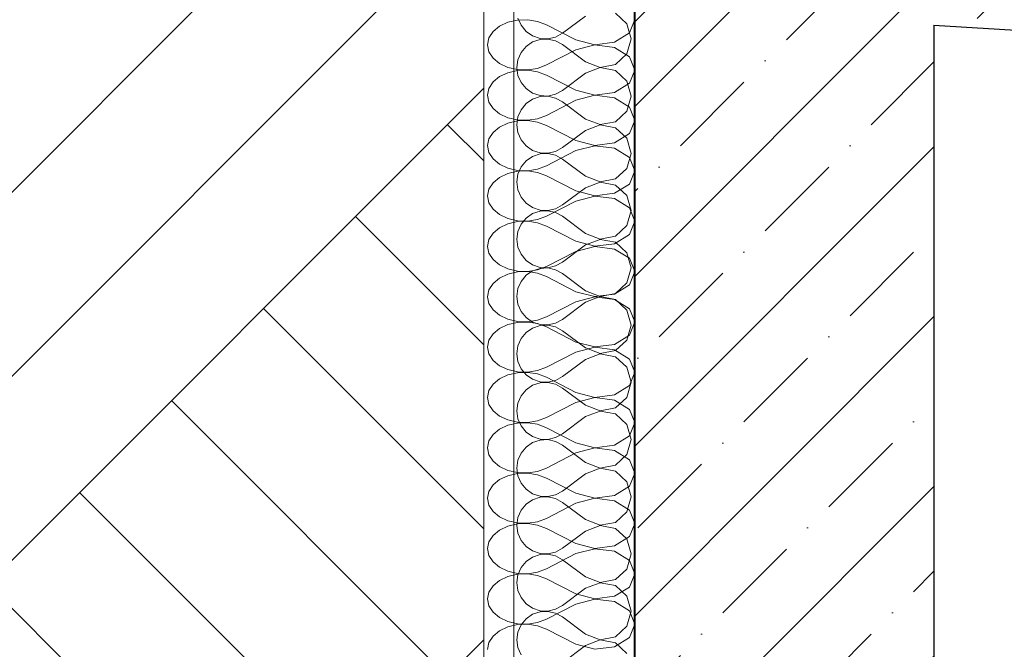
# Model space of a CAD drawing. Header units: millimetres. Extents: x -7244281 to -6598479, y 5719953 to 5938280.
# Tile 29 of 73: x -6717295 to -6716311, y 5728026 to 5728655. Entities that reach past the tile are written whole.
import ezdxf

# ---------------------------------------------------------------- set-up
doc = ezdxf.new("R2010")
doc.units = ezdxf.units.MM
doc.header["$MEASUREMENT"] = 0
doc.set_wipeout_variables(frame=1)
doc.linetypes.add('Wipeout_Contour', pattern=[1000, 0, -1000])
for name, color, linetype, lineweight in [('0_Ном._пера__1', 7, 'Continuous', 0), ('0_Ном._пера__120', 7, 'Continuous', 0), ('АР-рампа.АР_Ном._пера__1', 7, 'Continuous', 0), ('АР-Стены_внешние_.АР_Ном._пера__1', 7, 'Continuous', 0)]:
    doc.layers.add(name, color=color, linetype=linetype, lineweight=lineweight)
doc.layers.add('АР-рампа.АР', color=7, linetype='Continuous')
doc.layers.add('АР-Стены_внешние_.АР', color=7, linetype='Continuous')
pattern_1 = [(45, (-6165324.72, 5728549.97), (-84.852814, 84.852814), []), (45, (-6165367.14, 5728592.39), (-84.852814, 84.852814), [90, -30, 0, -30])]

# ---------------------------------------------------------------- blocks, each defined once
blk = doc.blocks.new('Элемент Разреза_27_3', base_point=(-6165324.72, 5728549.97))
at = {"layer": 'АР-Стены_внешние_.АР', "linetype": 'Continuous', "lineweight": 0, "true_color": 0x000000}
h = blk.add_hatch(dxfattribs=at)
h.set_pattern_fill('ЖЕЛЕЗОБЕТОН__PROJECT__0003', color=18, style=0, pattern_type=2)
h.set_pattern_definition(pattern_1)
h.paths.add_polyline_path([(-6716680.9, 5723799.97), (-6716380.9, 5723799.97), (-6716380.9, 5728899.96), (-6716680.9, 5728899.96)])
at = {"layer": 'АР-Стены_внешние_.АР_Ном._пера__1', "color": 7, "linetype": 'Continuous', "lineweight": 30}
for p, q in [((-6716680.9, 5728899.96), (-6716680.9, 5727549.97)), ((-6716380.9, 5728649.51), (-6716380.9, 5723949.97))]:
    blk.add_line(p, q, dxfattribs=at)
blk = doc.blocks.new('*X89', base_point=(-6165324.72, 5728549.97))
at = {"layer": 'АР-Стены_внешние_.АР_Ном._пера__1', "color": 7, "linetype": 'Continuous', "lineweight": 0}
for p, q in [((-6716729.52, 5728658.63), (-6716752.4, 5728641.48)), ((-6716688.03, 5728650.79), (-6716699.57, 5728661.33)), ((-6716797.06, 5728656.54), (-6716793.88, 5728649.32)), ((-6716793.88, 5728649.32), (-6716788.85, 5728643.24)), ((-6716683.76, 5728635.76), (-6716688.03, 5728650.79)), ((-6716788.85, 5728643.24), (-6716782.34, 5728638.78)), ((-6716782.34, 5728638.78), (-6716774.87, 5728636.25)), ((-6716759.3, 5728637.66), (-6716752.4, 5728641.48)), ((-6716788.85, 5728628.27), (-6716793.88, 5728622.19)), ((-6716782.34, 5728632.74), (-6716788.85, 5728628.27)), ((-6716774.87, 5728635.26), (-6716782.34, 5728632.74)), ((-6716774.87, 5728636.25), (-6716766.99, 5728635.87)), ((-6716766.99, 5728635.64), (-6716774.87, 5728635.26)), ((-6716766.99, 5728635.87), (-6716759.3, 5728637.66)), ((-6716759.3, 5728633.86), (-6716766.99, 5728635.64)), ((-6716752.4, 5728630.04), (-6716759.3, 5728633.86)), ((-6716729.52, 5728612.88), (-6716752.4, 5728630.04)), ((-6716688.03, 5728620.72), (-6716683.76, 5728635.76)), ((-6716793.88, 5728622.19), (-6716797.06, 5728614.97)), ((-6716699.57, 5728610.18), (-6716688.03, 5728620.72)), ((-6716797.06, 5728614.97), (-6716798.15, 5728607.16)), ((-6716729.52, 5728612.88), (-6716714.93, 5728607.28)), ((-6716714.93, 5728607.28), (-6716699.57, 5728610.18)), ((-6716798.15, 5728607.16), (-6716797.06, 5728599.35)), ((-6716797.06, 5728599.35), (-6716793.88, 5728592.13)), ((-6716729.52, 5728601.44), (-6716752.4, 5728584.28)), ((-6716714.93, 5728607.04), (-6716729.52, 5728601.44)), ((-6716699.57, 5728604.14), (-6716714.93, 5728607.04)), ((-6716688.03, 5728593.6), (-6716699.57, 5728604.14)), ((-6716793.88, 5728592.13), (-6716788.85, 5728586.05)), ((-6716683.76, 5728578.56), (-6716688.03, 5728593.6)), ((-6716788.85, 5728586.05), (-6716782.34, 5728581.58)), ((-6716782.34, 5728581.58), (-6716774.87, 5728579.06)), ((-6716774.87, 5728579.06), (-6716766.99, 5728578.68)), ((-6716766.99, 5728578.68), (-6716759.3, 5728580.46)), ((-6716759.3, 5728580.46), (-6716752.4, 5728584.28)), ((-6716788.85, 5728571.08), (-6716793.88, 5728565)), ((-6716782.34, 5728575.54), (-6716788.85, 5728571.08)), ((-6716774.87, 5728578.07), (-6716782.34, 5728575.54)), ((-6716766.99, 5728578.45), (-6716774.87, 5728578.07)), ((-6716759.3, 5728576.66), (-6716766.99, 5728578.45)), ((-6716752.4, 5728572.84), (-6716759.3, 5728576.66)), ((-6716729.52, 5728555.69), (-6716752.4, 5728572.84)), ((-6716688.03, 5728563.53), (-6716683.76, 5728578.56)), ((-6716793.88, 5728565), (-6716797.06, 5728557.78)), ((-6716699.57, 5728552.99), (-6716688.03, 5728563.53)), ((-6716797.06, 5728557.78), (-6716798.15, 5728549.97)), ((-6716798.15, 5728549.97), (-6716797.06, 5728542.15)), ((-6716729.52, 5728555.69), (-6716714.93, 5728550.08)), ((-6716714.93, 5728549.85), (-6716729.52, 5728544.25)), ((-6716714.93, 5728550.08), (-6716699.57, 5728552.99)), ((-6716699.57, 5728546.95), (-6716714.93, 5728549.85)), ((-6716797.06, 5728542.15), (-6716793.88, 5728534.93)), ((-6716729.52, 5728544.25), (-6716752.4, 5728527.09)), ((-6716688.03, 5728536.4), (-6716699.57, 5728546.95)), ((-6716793.88, 5728534.93), (-6716788.85, 5728528.86)), ((-6716683.76, 5728521.37), (-6716688.03, 5728536.4)), ((-6716788.85, 5728528.86), (-6716782.34, 5728524.39)), ((-6716782.34, 5728524.39), (-6716774.87, 5728521.87)), ((-6716774.87, 5728520.87), (-6716782.34, 5728518.35)), ((-6716774.87, 5728521.87), (-6716766.99, 5728521.49)), ((-6716766.99, 5728521.25), (-6716774.87, 5728520.87)), ((-6716766.99, 5728521.49), (-6716759.3, 5728523.27)), ((-6716759.3, 5728519.47), (-6716766.99, 5728521.25)), ((-6716759.3, 5728523.27), (-6716752.4, 5728527.09)), ((-6716688.03, 5728506.34), (-6716683.76, 5728521.37)), ((-6716788.85, 5728513.88), (-6716793.88, 5728507.81)), ((-6716782.34, 5728518.35), (-6716788.85, 5728513.88)), ((-6716752.4, 5728515.65), (-6716759.3, 5728519.47)), ((-6716729.52, 5728498.49), (-6716752.4, 5728515.65)), ((-6716797.06, 5728500.59), (-6716798.15, 5728492.77)), ((-6716793.88, 5728507.81), (-6716797.06, 5728500.59)), ((-6716699.57, 5728495.79), (-6716688.03, 5728506.34)), ((-6716798.15, 5728492.77), (-6716797.06, 5728484.96)), ((-6716729.52, 5728498.49), (-6716714.93, 5728492.89)), ((-6716714.93, 5728492.66), (-6716729.52, 5728487.05)), ((-6716714.93, 5728492.89), (-6716699.57, 5728495.79)), ((-6716699.57, 5728489.75), (-6716714.93, 5728492.66)), ((-6716797.06, 5728484.96), (-6716793.88, 5728477.74)), ((-6716729.52, 5728487.05), (-6716752.4, 5728469.9)), ((-6716688.03, 5728479.21), (-6716699.57, 5728489.75)), ((-6716793.88, 5728477.74), (-6716788.85, 5728471.66)), ((-6716788.85, 5728471.66), (-6716782.34, 5728467.2)), ((-6716683.76, 5728464.18), (-6716688.03, 5728479.21)), ((-6716782.34, 5728461.16), (-6716788.85, 5728456.69)), ((-6716782.34, 5728467.2), (-6716774.87, 5728464.67)), ((-6716774.87, 5728463.68), (-6716782.34, 5728461.16)), ((-6716774.87, 5728464.67), (-6716766.99, 5728464.29)), ((-6716766.99, 5728464.06), (-6716774.87, 5728463.68)), ((-6716766.99, 5728464.29), (-6716759.3, 5728466.08)), ((-6716759.3, 5728462.27), (-6716766.99, 5728464.06)), ((-6716759.3, 5728466.08), (-6716752.4, 5728469.9)), ((-6716752.4, 5728458.46), (-6716759.3, 5728462.27)), ((-6716688.03, 5728449.14), (-6716683.76, 5728464.18)), ((-6716788.85, 5728456.69), (-6716793.88, 5728450.61)), ((-6716729.52, 5728441.3), (-6716752.4, 5728458.46)), ((-6716797.06, 5728443.39), (-6716798.15, 5728435.58)), ((-6716793.88, 5728450.61), (-6716797.06, 5728443.39)), ((-6716729.52, 5728441.3), (-6716714.93, 5728435.69)), ((-6716699.57, 5728438.6), (-6716688.03, 5728449.14)), ((-6716798.15, 5728435.58), (-6716797.06, 5728427.76)), ((-6716714.93, 5728435.46), (-6716729.52, 5728429.86)), ((-6716714.93, 5728435.69), (-6716699.57, 5728438.6)), ((-6716699.57, 5728432.56), (-6716714.93, 5728435.46)), ((-6716688.03, 5728422.02), (-6716699.57, 5728432.56)), ((-6716797.06, 5728427.76), (-6716793.88, 5728420.55)), ((-6716729.52, 5728429.86), (-6716752.4, 5728412.7)), ((-6716683.76, 5728406.98), (-6716688.03, 5728422.02)), ((-6716793.88, 5728420.55), (-6716788.85, 5728414.47)), ((-6716788.85, 5728414.47), (-6716782.34, 5728410)), ((-6716759.3, 5728408.88), (-6716752.4, 5728412.7)), ((-6716782.34, 5728403.96), (-6716788.85, 5728399.5)), ((-6716782.34, 5728410), (-6716774.87, 5728407.48)), ((-6716774.87, 5728406.48), (-6716782.34, 5728403.96)), ((-6716774.87, 5728407.48), (-6716766.99, 5728407.1)), ((-6716766.99, 5728406.87), (-6716774.87, 5728406.48)), ((-6716766.99, 5728407.1), (-6716759.3, 5728408.88)), ((-6716759.3, 5728405.08), (-6716766.99, 5728406.87)), ((-6716752.4, 5728401.26), (-6716759.3, 5728405.08)), ((-6716688.03, 5728391.95), (-6716683.76, 5728406.98)), ((-6716793.88, 5728393.42), (-6716797.06, 5728386.2)), ((-6716788.85, 5728399.5), (-6716793.88, 5728393.42)), ((-6716729.52, 5728384.11), (-6716752.4, 5728401.26)), ((-6716699.57, 5728381.4), (-6716688.03, 5728391.95)), ((-6716797.06, 5728386.2), (-6716798.15, 5728378.39)), ((-6716729.52, 5728384.11), (-6716714.93, 5728378.5)), ((-6716798.15, 5728378.39), (-6716797.06, 5728370.57)), ((-6716729.52, 5728372.67), (-6716752.4, 5728355.51)), ((-6716714.93, 5728378.27), (-6716729.52, 5728372.67)), ((-6716714.93, 5728378.5), (-6716699.57, 5728381.4)), ((-6716699.57, 5728375.37), (-6716714.93, 5728378.27)), ((-6716688.03, 5728364.82), (-6716699.57, 5728375.37)), ((-6716797.06, 5728370.57), (-6716793.88, 5728363.35)), ((-6716793.88, 5728363.35), (-6716788.85, 5728357.28)), ((-6716683.76, 5728349.79), (-6716688.03, 5728364.82)), ((-6716788.85, 5728357.28), (-6716782.34, 5728352.81)), ((-6716782.34, 5728352.81), (-6716774.87, 5728350.29)), ((-6716759.3, 5728351.69), (-6716752.4, 5728355.51)), ((-6716782.34, 5728346.77), (-6716788.85, 5728342.3)), ((-6716774.87, 5728349.29), (-6716782.34, 5728346.77)), ((-6716774.87, 5728350.29), (-6716766.99, 5728349.9)), ((-6716766.99, 5728349.67), (-6716774.87, 5728349.29)), ((-6716766.99, 5728349.9), (-6716759.3, 5728351.69)), ((-6716759.3, 5728347.89), (-6716766.99, 5728349.67)), ((-6716752.4, 5728344.07), (-6716759.3, 5728347.89)), ((-6716729.52, 5728326.91), (-6716752.4, 5728344.07)), ((-6716688.03, 5728334.75), (-6716683.76, 5728349.79)), ((-6716793.88, 5728336.23), (-6716797.06, 5728329.01)), ((-6716788.85, 5728342.3), (-6716793.88, 5728336.23)), ((-6716699.57, 5728324.21), (-6716688.03, 5728334.75)), ((-6716797.06, 5728329.01), (-6716798.15, 5728321.19)), ((-6716729.52, 5728326.91), (-6716714.93, 5728321.31)), ((-6716714.93, 5728321.31), (-6716699.57, 5728324.21)), ((-6716798.15, 5728321.19), (-6716797.06, 5728313.38)), ((-6716797.06, 5728313.38), (-6716793.88, 5728306.16)), ((-6716729.52, 5728315.47), (-6716752.4, 5728298.31)), ((-6716714.93, 5728321.08), (-6716729.52, 5728315.47)), ((-6716699.57, 5728318.17), (-6716714.93, 5728321.08)), ((-6716688.03, 5728307.63), (-6716699.57, 5728318.17)), ((-6716793.88, 5728306.16), (-6716788.85, 5728300.08)), ((-6716683.76, 5728292.6), (-6716688.03, 5728307.63)), ((-6716788.85, 5728300.08), (-6716782.34, 5728295.61)), ((-6716782.34, 5728295.61), (-6716774.87, 5728293.09)), ((-6716766.99, 5728292.71), (-6716759.3, 5728294.5)), ((-6716759.3, 5728294.5), (-6716752.4, 5728298.31)), ((-6716788.85, 5728285.11), (-6716793.88, 5728279.03)), ((-6716782.34, 5728289.58), (-6716788.85, 5728285.11)), ((-6716774.87, 5728292.1), (-6716782.34, 5728289.58)), ((-6716774.87, 5728293.09), (-6716766.99, 5728292.71)), ((-6716766.99, 5728292.48), (-6716774.87, 5728292.1)), ((-6716759.3, 5728290.69), (-6716766.99, 5728292.48)), ((-6716752.4, 5728286.88), (-6716759.3, 5728290.69)), ((-6716729.52, 5728269.72), (-6716752.4, 5728286.88)), ((-6716688.03, 5728277.56), (-6716683.76, 5728292.6)), ((-6716793.88, 5728279.03), (-6716797.06, 5728271.81)), ((-6716699.57, 5728267.02), (-6716688.03, 5728277.56)), ((-6716797.06, 5728271.81), (-6716798.15, 5728264)), ((-6716798.15, 5728264), (-6716797.06, 5728256.18)), ((-6716729.52, 5728269.72), (-6716714.93, 5728264.11)), ((-6716714.93, 5728263.88), (-6716729.52, 5728258.28)), ((-6716714.93, 5728264.11), (-6716699.57, 5728267.02)), ((-6716699.57, 5728260.98), (-6716714.93, 5728263.88)), ((-6716797.06, 5728256.18), (-6716793.88, 5728248.96)), ((-6716729.52, 5728258.28), (-6716752.4, 5728241.12)), ((-6716688.03, 5728250.44), (-6716699.57, 5728260.98)), ((-6716793.88, 5728248.96), (-6716788.85, 5728242.89)), ((-6716683.76, 5728235.4), (-6716688.03, 5728250.44)), ((-6716788.85, 5728242.89), (-6716782.34, 5728238.42)), ((-6716782.34, 5728238.42), (-6716774.87, 5728235.9)), ((-6716774.87, 5728234.9), (-6716782.34, 5728232.38)), ((-6716774.87, 5728235.9), (-6716766.99, 5728235.52)), ((-6716766.99, 5728235.29), (-6716774.87, 5728234.9)), ((-6716766.99, 5728235.52), (-6716759.3, 5728237.3)), ((-6716759.3, 5728233.5), (-6716766.99, 5728235.29)), ((-6716759.3, 5728237.3), (-6716752.4, 5728241.12)), ((-6716688.03, 5728220.37), (-6716683.76, 5728235.4)), ((-6716788.85, 5728227.91), (-6716793.88, 5728221.84)), ((-6716782.34, 5728232.38), (-6716788.85, 5728227.91)), ((-6716752.4, 5728229.68), (-6716759.3, 5728233.5)), ((-6716729.52, 5728212.52), (-6716752.4, 5728229.68)), ((-6716797.06, 5728214.62), (-6716798.15, 5728206.81)), ((-6716793.88, 5728221.84), (-6716797.06, 5728214.62)), ((-6716699.57, 5728209.82), (-6716688.03, 5728220.37)), ((-6716798.15, 5728206.81), (-6716797.06, 5728198.99)), ((-6716729.52, 5728212.52), (-6716714.93, 5728206.92)), ((-6716714.93, 5728206.69), (-6716729.52, 5728201.09)), ((-6716714.93, 5728206.92), (-6716699.57, 5728209.82)), ((-6716699.57, 5728203.79), (-6716714.93, 5728206.69)), ((-6716797.06, 5728198.99), (-6716793.88, 5728191.77)), ((-6716729.52, 5728201.09), (-6716752.4, 5728183.93)), ((-6716688.03, 5728193.24), (-6716699.57, 5728203.79)), ((-6716793.88, 5728191.77), (-6716788.85, 5728185.7)), ((-6716788.85, 5728185.7), (-6716782.34, 5728181.23)), ((-6716683.76, 5728178.21), (-6716688.03, 5728193.24)), ((-6716782.34, 5728181.23), (-6716774.87, 5728178.71)), ((-6716774.87, 5728177.71), (-6716782.34, 5728175.19)), ((-6716774.87, 5728178.71), (-6716766.99, 5728178.32)), ((-6716766.99, 5728178.09), (-6716774.87, 5728177.71)), ((-6716766.99, 5728178.32), (-6716759.3, 5728180.11)), ((-6716759.3, 5728176.31), (-6716766.99, 5728178.09)), ((-6716759.3, 5728180.11), (-6716752.4, 5728183.93)), ((-6716752.4, 5728172.49), (-6716759.3, 5728176.31)), ((-6716688.03, 5728163.17), (-6716683.76, 5728178.21)), ((-6716788.85, 5728170.72), (-6716793.88, 5728164.65)), ((-6716782.34, 5728175.19), (-6716788.85, 5728170.72)), ((-6716729.52, 5728155.33), (-6716752.4, 5728172.49)), ((-6716797.06, 5728157.43), (-6716798.15, 5728149.61)), ((-6716793.88, 5728164.65), (-6716797.06, 5728157.43)), ((-6716699.57, 5728152.63), (-6716688.03, 5728163.17)), ((-6716798.15, 5728149.61), (-6716797.06, 5728141.8)), ((-6716729.52, 5728155.33), (-6716714.93, 5728149.73)), ((-6716714.93, 5728149.5), (-6716729.52, 5728143.89)), ((-6716714.93, 5728149.73), (-6716699.57, 5728152.63)), ((-6716699.57, 5728146.59), (-6716714.93, 5728149.5)), ((-6716688.03, 5728136.05), (-6716699.57, 5728146.59)), ((-6716797.06, 5728141.8), (-6716793.88, 5728134.58)), ((-6716729.52, 5728143.89), (-6716752.4, 5728126.73)), ((-6716683.76, 5728121.01), (-6716688.03, 5728136.05)), ((-6716793.88, 5728134.58), (-6716788.85, 5728128.5)), ((-6716788.85, 5728128.5), (-6716782.34, 5728124.03)), ((-6716759.3, 5728122.92), (-6716752.4, 5728126.73)), ((-6716782.34, 5728118), (-6716788.85, 5728113.53)), ((-6716782.34, 5728124.03), (-6716774.87, 5728121.51)), ((-6716774.87, 5728120.52), (-6716782.34, 5728118)), ((-6716774.87, 5728121.51), (-6716766.99, 5728121.13)), ((-6716766.99, 5728120.9), (-6716774.87, 5728120.52)), ((-6716766.99, 5728121.13), (-6716759.3, 5728122.92)), ((-6716759.3, 5728119.11), (-6716766.99, 5728120.9)), ((-6716752.4, 5728115.3), (-6716759.3, 5728119.11)), ((-6716688.03, 5728105.98), (-6716683.76, 5728121.01)), ((-6716793.88, 5728107.45), (-6716797.06, 5728100.23)), ((-6716788.85, 5728113.53), (-6716793.88, 5728107.45)), ((-6716729.52, 5728098.14), (-6716752.4, 5728115.3)), ((-6716797.06, 5728100.23), (-6716798.15, 5728092.42)), ((-6716729.52, 5728098.14), (-6716714.93, 5728092.53)), ((-6716699.57, 5728095.44), (-6716688.03, 5728105.98)), ((-6716798.15, 5728092.42), (-6716797.06, 5728084.6)), ((-6716729.52, 5728086.7), (-6716752.4, 5728069.54)), ((-6716714.93, 5728092.3), (-6716729.52, 5728086.7)), ((-6716714.93, 5728092.53), (-6716699.57, 5728095.44)), ((-6716699.57, 5728089.4), (-6716714.93, 5728092.3)), ((-6716688.03, 5728078.86), (-6716699.57, 5728089.4)), ((-6716797.06, 5728084.6), (-6716793.88, 5728077.38)), ((-6716793.88, 5728077.38), (-6716788.85, 5728071.31)), ((-6716683.76, 5728063.82), (-6716688.03, 5728078.86)), ((-6716788.85, 5728071.31), (-6716782.34, 5728066.84)), ((-6716759.3, 5728065.72), (-6716752.4, 5728069.54)), ((-6716782.34, 5728060.8), (-6716788.85, 5728056.33)), ((-6716782.34, 5728066.84), (-6716774.87, 5728064.32)), ((-6716774.87, 5728063.32), (-6716782.34, 5728060.8)), ((-6716774.87, 5728064.32), (-6716766.99, 5728063.94)), ((-6716766.99, 5728063.71), (-6716774.87, 5728063.32)), ((-6716766.99, 5728063.94), (-6716759.3, 5728065.72)), ((-6716759.3, 5728061.92), (-6716766.99, 5728063.71)), ((-6716752.4, 5728058.1), (-6716759.3, 5728061.92)), ((-6716729.52, 5728040.94), (-6716752.4, 5728058.1)), ((-6716688.03, 5728048.79), (-6716683.76, 5728063.82)), ((-6716793.88, 5728050.26), (-6716797.06, 5728043.04)), ((-6716788.85, 5728056.33), (-6716793.88, 5728050.26)), ((-6716699.57, 5728038.24), (-6716688.03, 5728048.79)), ((-6716797.06, 5728043.04), (-6716798.15, 5728035.22)), ((-6716729.52, 5728040.94), (-6716714.93, 5728035.34)), ((-6716714.93, 5728035.34), (-6716699.57, 5728038.24)), ((-6716798.15, 5728035.22), (-6716797.06, 5728027.41)), ((-6716729.52, 5728029.5), (-6716752.4, 5728012.35)), ((-6716714.93, 5728035.11), (-6716729.52, 5728029.5)), ((-6716699.57, 5728032.21), (-6716714.93, 5728035.11)), ((-6716688.03, 5728021.66), (-6716699.57, 5728032.21)), ((-6716797.06, 5728027.41), (-6716793.88, 5728020.19))]:
    blk.add_line(p, q, dxfattribs=at)
blk = doc.blocks.new('Элемент Разреза_31_3', base_point=(-6165324.72, 5728549.97))
at = {"layer": 'АР-Стены_внешние_.АР_Ном._пера__1', "color": 7, "linetype": 'Continuous', "lineweight": 0}
for p, q in [((-6716831.28, 5728899.96), (-6716831.28, 5727549.97)), ((-6716801.01, 5728899.96), (-6716801.01, 5727549.97))]:
    blk.add_line(p, q, dxfattribs=at)
at = {"layer": 'АР-Стены_внешние_.АР', "lineweight": 0}
blk.add_blockref('*X89', (-6165324.72, 5728549.97), dxfattribs=at)
blk = doc.blocks.new('Элемент Разреза_42_3', base_point=(-6165324.72, 5728549.97))
at = {"layer": 'АР-рампа.АР', "linetype": 'Continuous', "lineweight": 0, "true_color": 0x000000}
h = blk.add_hatch(dxfattribs=at)
h.set_pattern_fill('ЖЕЛЕЗОБЕТОН__PROJECT__0003', color=18, style=0, pattern_type=2)
h.set_pattern_definition(pattern_1)
h.paths.add_polyline_path([(-6714880.9, 5728809.96), (-6716380.9, 5728899.96), (-6716380.9, 5728649.51), (-6714880.9, 5728559.51)])
at = {"layer": 'АР-рампа.АР_Ном._пера__1', "color": 7, "linetype": 'Continuous', "lineweight": 30}
blk.add_line((-6716380.9, 5728649.51), (-6714880.9, 5728559.51), dxfattribs=at)
blk = doc.blocks.new('*X147', base_point=(-6165324.72, 5728549.97))
at = {"layer": '0_Ном._пера__120', "color": 7, "linetype": 'Continuous', "lineweight": 0}
for p, q in [((-6716815.42, 5728648.4), (-6716821.9, 5728643.05)), ((-6716807.04, 5728652.33), (-6716815.42, 5728648.4)), ((-6716797.42, 5728654.55), (-6716807.04, 5728652.33)), ((-6716787.27, 5728654.89), (-6716797.42, 5728654.55)), ((-6716777.37, 5728653.31), (-6716787.27, 5728654.89)), ((-6716768.48, 5728649.95), (-6716777.37, 5728653.31)), ((-6716739.02, 5728634.85), (-6716768.48, 5728649.95)), ((-6716685.6, 5728641.75), (-6716680.1, 5728654.99)), ((-6716821.9, 5728643.05), (-6716826, 5728636.7)), ((-6716700.46, 5728632.47), (-6716685.6, 5728641.75)), ((-6716826, 5728636.7), (-6716827.4, 5728629.82)), ((-6716827.4, 5728629.82), (-6716826, 5728622.94)), ((-6716739.02, 5728634.85), (-6716720.23, 5728629.92)), ((-6716720.23, 5728629.72), (-6716739.02, 5728624.78)), ((-6716720.23, 5728629.92), (-6716700.46, 5728632.47)), ((-6716700.46, 5728627.16), (-6716720.23, 5728629.72)), ((-6716826, 5728622.94), (-6716821.9, 5728616.58)), ((-6716739.02, 5728624.78), (-6716768.48, 5728609.68)), ((-6716685.6, 5728617.88), (-6716700.46, 5728627.16)), ((-6716821.9, 5728616.58), (-6716815.42, 5728611.24)), ((-6716815.42, 5728611.24), (-6716807.04, 5728607.3)), ((-6716777.37, 5728606.32), (-6716768.48, 5728609.68)), ((-6716680.1, 5728604.65), (-6716685.6, 5728617.88)), ((-6716807.04, 5728601.99), (-6716815.42, 5728598.06)), ((-6716807.04, 5728607.3), (-6716797.42, 5728605.08)), ((-6716797.42, 5728604.21), (-6716807.04, 5728601.99)), ((-6716797.42, 5728605.08), (-6716787.27, 5728604.75)), ((-6716787.27, 5728604.54), (-6716797.42, 5728604.21)), ((-6716787.27, 5728604.75), (-6716777.37, 5728606.32)), ((-6716777.37, 5728602.97), (-6716787.27, 5728604.54)), ((-6716768.48, 5728599.61), (-6716777.37, 5728602.97)), ((-6716739.02, 5728584.51), (-6716768.48, 5728599.61)), ((-6716685.6, 5728591.41), (-6716680.1, 5728604.65)), ((-6716821.9, 5728592.71), (-6716826, 5728586.35)), ((-6716815.42, 5728598.06), (-6716821.9, 5728592.71)), ((-6716700.46, 5728582.13), (-6716685.6, 5728591.41)), ((-6716826, 5728586.35), (-6716827.4, 5728579.48)), ((-6716827.4, 5728579.48), (-6716826, 5728572.6)), ((-6716739.02, 5728584.51), (-6716720.23, 5728579.58)), ((-6716720.23, 5728579.37), (-6716739.02, 5728574.44)), ((-6716720.23, 5728579.58), (-6716700.46, 5728582.13)), ((-6716700.46, 5728576.82), (-6716720.23, 5728579.37)), ((-6716826, 5728572.6), (-6716821.9, 5728566.24)), ((-6716739.02, 5728574.44), (-6716768.48, 5728559.34)), ((-6716685.6, 5728567.54), (-6716700.46, 5728576.82)), ((-6716821.9, 5728566.24), (-6716815.42, 5728560.9)), ((-6716815.42, 5728560.9), (-6716807.04, 5728556.96)), ((-6716777.37, 5728555.98), (-6716768.48, 5728559.34)), ((-6716680.1, 5728554.31), (-6716685.6, 5728567.54)), ((-6716807.04, 5728551.65), (-6716815.42, 5728547.72)), ((-6716807.04, 5728556.96), (-6716797.42, 5728554.74)), ((-6716797.42, 5728553.87), (-6716807.04, 5728551.65)), ((-6716797.42, 5728554.74), (-6716787.27, 5728554.41)), ((-6716787.27, 5728554.2), (-6716797.42, 5728553.87)), ((-6716787.27, 5728554.41), (-6716777.37, 5728555.98)), ((-6716777.37, 5728552.63), (-6716787.27, 5728554.2)), ((-6716768.48, 5728549.27), (-6716777.37, 5728552.63)), ((-6716685.6, 5728541.07), (-6716680.1, 5728554.31)), ((-6716821.9, 5728542.37), (-6716826, 5728536.01)), ((-6716815.42, 5728547.72), (-6716821.9, 5728542.37)), ((-6716739.02, 5728534.17), (-6716768.48, 5728549.27)), ((-6716700.46, 5728531.79), (-6716685.6, 5728541.07)), ((-6716826, 5728536.01), (-6716827.4, 5728529.14)), ((-6716739.02, 5728534.17), (-6716720.23, 5728529.24)), ((-6716720.23, 5728529.24), (-6716700.46, 5728531.79)), ((-6716827.4, 5728529.14), (-6716826, 5728522.26)), ((-6716826, 5728522.26), (-6716821.9, 5728515.9)), ((-6716739.02, 5728524.1), (-6716768.48, 5728509)), ((-6716720.23, 5728529.03), (-6716739.02, 5728524.1)), ((-6716700.46, 5728526.48), (-6716720.23, 5728529.03)), ((-6716685.6, 5728517.2), (-6716700.46, 5728526.48)), ((-6716821.9, 5728515.9), (-6716815.42, 5728510.55)), ((-6716815.42, 5728510.55), (-6716807.04, 5728506.62)), ((-6716680.1, 5728503.96), (-6716685.6, 5728517.2)), ((-6716807.04, 5728501.31), (-6716815.42, 5728497.37)), ((-6716807.04, 5728506.62), (-6716797.42, 5728504.4)), ((-6716797.42, 5728503.53), (-6716807.04, 5728501.31)), ((-6716797.42, 5728504.4), (-6716787.27, 5728504.07)), ((-6716787.27, 5728503.86), (-6716797.42, 5728503.53)), ((-6716787.27, 5728504.07), (-6716777.37, 5728505.64)), ((-6716777.37, 5728502.29), (-6716787.27, 5728503.86)), ((-6716777.37, 5728505.64), (-6716768.48, 5728509)), ((-6716768.48, 5728498.93), (-6716777.37, 5728502.29)), ((-6716685.6, 5728490.73), (-6716680.1, 5728503.96)), ((-6716821.9, 5728492.03), (-6716826, 5728485.67)), ((-6716815.42, 5728497.37), (-6716821.9, 5728492.03)), ((-6716739.02, 5728483.83), (-6716768.48, 5728498.93)), ((-6716700.46, 5728481.45), (-6716685.6, 5728490.73)), ((-6716826, 5728485.67), (-6716827.4, 5728478.79)), ((-6716739.02, 5728483.83), (-6716720.23, 5728478.9)), ((-6716720.23, 5728478.9), (-6716700.46, 5728481.45)), ((-6716827.4, 5728478.79), (-6716826, 5728471.92)), ((-6716826, 5728471.92), (-6716821.9, 5728465.56)), ((-6716739.02, 5728473.76), (-6716768.48, 5728458.66)), ((-6716720.23, 5728478.69), (-6716739.02, 5728473.76)), ((-6716700.46, 5728476.14), (-6716720.23, 5728478.69)), ((-6716685.6, 5728466.86), (-6716700.46, 5728476.14)), ((-6716821.9, 5728465.56), (-6716815.42, 5728460.21)), ((-6716680.1, 5728453.62), (-6716685.6, 5728466.86)), ((-6716815.42, 5728460.21), (-6716807.04, 5728456.28)), ((-6716807.04, 5728450.97), (-6716815.42, 5728447.03)), ((-6716807.04, 5728456.28), (-6716797.42, 5728454.06)), ((-6716797.42, 5728453.19), (-6716807.04, 5728450.97)), ((-6716797.42, 5728454.06), (-6716787.27, 5728453.73)), ((-6716787.27, 5728453.52), (-6716797.42, 5728453.19)), ((-6716787.27, 5728453.73), (-6716777.37, 5728455.3)), ((-6716777.37, 5728451.95), (-6716787.27, 5728453.52)), ((-6716777.37, 5728455.3), (-6716768.48, 5728458.66)), ((-6716768.48, 5728448.59), (-6716777.37, 5728451.95)), ((-6716685.6, 5728440.39), (-6716680.1, 5728453.62)), ((-6716821.9, 5728441.69), (-6716826, 5728435.33)), ((-6716815.42, 5728447.03), (-6716821.9, 5728441.69)), ((-6716739.02, 5728433.49), (-6716768.48, 5728448.59)), ((-6716826, 5728435.33), (-6716827.4, 5728428.45)), ((-6716739.02, 5728433.49), (-6716720.23, 5728428.56)), ((-6716700.46, 5728431.11), (-6716685.6, 5728440.39)), ((-6716827.4, 5728428.45), (-6716826, 5728421.58)), ((-6716826, 5728421.58), (-6716821.9, 5728415.22)), ((-6716739.02, 5728423.42), (-6716768.48, 5728408.32)), ((-6716720.23, 5728428.35), (-6716739.02, 5728423.42)), ((-6716720.23, 5728428.56), (-6716700.46, 5728431.11)), ((-6716700.46, 5728425.8), (-6716720.23, 5728428.35)), ((-6716685.6, 5728416.52), (-6716700.46, 5728425.8)), ((-6716821.9, 5728415.22), (-6716815.42, 5728409.87)), ((-6716680.1, 5728403.28), (-6716685.6, 5728416.52)), ((-6716815.42, 5728409.87), (-6716807.04, 5728405.94)), ((-6716807.04, 5728405.94), (-6716797.42, 5728403.72)), ((-6716797.42, 5728402.84), (-6716807.04, 5728400.63)), ((-6716797.42, 5728403.72), (-6716787.27, 5728403.38)), ((-6716787.27, 5728403.18), (-6716797.42, 5728402.84)), ((-6716787.27, 5728403.38), (-6716777.37, 5728404.96)), ((-6716777.37, 5728401.61), (-6716787.27, 5728403.18)), ((-6716777.37, 5728404.96), (-6716768.48, 5728408.32)), ((-6716685.6, 5728390.05), (-6716680.1, 5728403.28)), ((-6716815.42, 5728396.69), (-6716821.9, 5728391.35)), ((-6716807.04, 5728400.63), (-6716815.42, 5728396.69)), ((-6716768.48, 5728398.25), (-6716777.37, 5728401.61)), ((-6716739.02, 5728383.15), (-6716768.48, 5728398.25)), ((-6716826, 5728384.99), (-6716827.4, 5728378.11)), ((-6716821.9, 5728391.35), (-6716826, 5728384.99)), ((-6716739.02, 5728383.15), (-6716720.23, 5728378.21)), ((-6716700.46, 5728380.77), (-6716685.6, 5728390.05)), ((-6716827.4, 5728378.11), (-6716826, 5728371.23)), ((-6716739.02, 5728373.08), (-6716768.48, 5728357.98)), ((-6716720.23, 5728378.01), (-6716739.02, 5728373.08)), ((-6716720.23, 5728378.21), (-6716700.46, 5728380.77)), ((-6716700.46, 5728375.46), (-6716720.23, 5728378.01)), ((-6716685.6, 5728366.17), (-6716700.46, 5728375.46)), ((-6716826, 5728371.23), (-6716821.9, 5728364.88)), ((-6716821.9, 5728364.88), (-6716815.42, 5728359.53)), ((-6716680.1, 5728352.94), (-6716685.6, 5728366.17)), ((-6716815.42, 5728359.53), (-6716807.04, 5728355.6)), ((-6716807.04, 5728355.6), (-6716797.42, 5728353.38)), ((-6716797.42, 5728352.5), (-6716807.04, 5728350.28)), ((-6716797.42, 5728353.38), (-6716787.27, 5728353.04)), ((-6716787.27, 5728352.84), (-6716797.42, 5728352.5)), ((-6716787.27, 5728353.04), (-6716777.37, 5728354.62)), ((-6716777.37, 5728351.27), (-6716787.27, 5728352.84)), ((-6716777.37, 5728354.62), (-6716768.48, 5728357.98)), ((-6716685.6, 5728339.71), (-6716680.1, 5728352.94)), ((-6716815.42, 5728346.35), (-6716821.9, 5728341)), ((-6716807.04, 5728350.28), (-6716815.42, 5728346.35)), ((-6716768.48, 5728347.91), (-6716777.37, 5728351.27)), ((-6716739.02, 5728332.81), (-6716768.48, 5728347.91)), ((-6716826, 5728334.65), (-6716827.4, 5728327.77)), ((-6716821.9, 5728341), (-6716826, 5728334.65)), ((-6716739.02, 5728332.81), (-6716720.23, 5728327.87)), ((-6716700.46, 5728330.43), (-6716685.6, 5728339.71)), ((-6716827.4, 5728327.77), (-6716826, 5728320.89)), ((-6716720.23, 5728327.67), (-6716739.02, 5728322.74)), ((-6716720.23, 5728327.87), (-6716700.46, 5728330.43)), ((-6716700.46, 5728325.11), (-6716720.23, 5728327.67)), ((-6716685.6, 5728315.83), (-6716700.46, 5728325.11)), ((-6716826, 5728320.89), (-6716821.9, 5728314.54)), ((-6716821.9, 5728314.54), (-6716815.42, 5728309.19)), ((-6716739.02, 5728322.74), (-6716768.48, 5728307.64)), ((-6716680.1, 5728302.6), (-6716685.6, 5728315.83)), ((-6716815.42, 5728309.19), (-6716807.04, 5728305.26)), ((-6716807.04, 5728305.26), (-6716797.42, 5728303.04)), ((-6716787.27, 5728302.7), (-6716777.37, 5728304.27)), ((-6716777.37, 5728304.27), (-6716768.48, 5728307.64)), ((-6716815.42, 5728296.01), (-6716821.9, 5728290.66)), ((-6716807.04, 5728299.94), (-6716815.42, 5728296.01)), ((-6716797.42, 5728302.16), (-6716807.04, 5728299.94)), ((-6716797.42, 5728303.04), (-6716787.27, 5728302.7)), ((-6716787.27, 5728302.5), (-6716797.42, 5728302.16)), ((-6716777.37, 5728300.93), (-6716787.27, 5728302.5)), ((-6716768.48, 5728297.57), (-6716777.37, 5728300.93)), ((-6716739.02, 5728282.46), (-6716768.48, 5728297.57)), ((-6716685.6, 5728289.37), (-6716680.1, 5728302.6)), ((-6716826, 5728284.31), (-6716827.4, 5728277.43)), ((-6716821.9, 5728290.66), (-6716826, 5728284.31)), ((-6716700.46, 5728280.09), (-6716685.6, 5728289.37)), ((-6716827.4, 5728277.43), (-6716826, 5728270.55)), ((-6716739.02, 5728282.46), (-6716720.23, 5728277.53)), ((-6716720.23, 5728277.33), (-6716739.02, 5728272.4)), ((-6716720.23, 5728277.53), (-6716700.46, 5728280.09)), ((-6716700.46, 5728274.77), (-6716720.23, 5728277.33)), ((-6716685.6, 5728265.49), (-6716700.46, 5728274.77)), ((-6716826, 5728270.55), (-6716821.9, 5728264.2)), ((-6716821.9, 5728264.2), (-6716815.42, 5728258.85)), ((-6716739.02, 5728272.4), (-6716768.48, 5728257.29)), ((-6716680.1, 5728252.26), (-6716685.6, 5728265.49)), ((-6716815.42, 5728258.85), (-6716807.04, 5728254.92)), ((-6716807.04, 5728254.92), (-6716797.42, 5728252.7)), ((-6716777.37, 5728253.93), (-6716768.48, 5728257.29)), ((-6716815.42, 5728245.67), (-6716821.9, 5728240.32)), ((-6716807.04, 5728249.6), (-6716815.42, 5728245.67)), ((-6716797.42, 5728251.82), (-6716807.04, 5728249.6)), ((-6716797.42, 5728252.7), (-6716787.27, 5728252.36)), ((-6716787.27, 5728252.16), (-6716797.42, 5728251.82)), ((-6716787.27, 5728252.36), (-6716777.37, 5728253.93)), ((-6716777.37, 5728250.59), (-6716787.27, 5728252.16)), ((-6716768.48, 5728247.23), (-6716777.37, 5728250.59)), ((-6716739.02, 5728232.12), (-6716768.48, 5728247.23)), ((-6716685.6, 5728239.03), (-6716680.1, 5728252.26)), ((-6716821.9, 5728240.32), (-6716826, 5728233.97)), ((-6716700.46, 5728229.75), (-6716685.6, 5728239.03)), ((-6716826, 5728233.97), (-6716827.4, 5728227.09)), ((-6716827.4, 5728227.09), (-6716826, 5728220.21)), ((-6716739.02, 5728232.12), (-6716720.23, 5728227.19)), ((-6716720.23, 5728226.99), (-6716739.02, 5728222.06)), ((-6716720.23, 5728227.19), (-6716700.46, 5728229.75)), ((-6716700.46, 5728224.43), (-6716720.23, 5728226.99)), ((-6716685.6, 5728215.15), (-6716700.46, 5728224.43)), ((-6716826, 5728220.21), (-6716821.9, 5728213.86)), ((-6716739.02, 5728222.06), (-6716768.48, 5728206.95)), ((-6716680.1, 5728201.92), (-6716685.6, 5728215.15)), ((-6716821.9, 5728213.86), (-6716815.42, 5728208.51)), ((-6716815.42, 5728208.51), (-6716807.04, 5728204.58)), ((-6716777.37, 5728203.59), (-6716768.48, 5728206.95)), ((-6716815.42, 5728195.33), (-6716821.9, 5728189.98)), ((-6716807.04, 5728199.26), (-6716815.42, 5728195.33)), ((-6716807.04, 5728204.58), (-6716797.42, 5728202.36)), ((-6716797.42, 5728201.48), (-6716807.04, 5728199.26)), ((-6716797.42, 5728202.36), (-6716787.27, 5728202.02)), ((-6716787.27, 5728201.82), (-6716797.42, 5728201.48)), ((-6716787.27, 5728202.02), (-6716777.37, 5728203.59)), ((-6716777.37, 5728200.25), (-6716787.27, 5728201.82)), ((-6716768.48, 5728196.89), (-6716777.37, 5728200.25)), ((-6716739.02, 5728181.78), (-6716768.48, 5728196.89)), ((-6716685.6, 5728188.69), (-6716680.1, 5728201.92)), ((-6716821.9, 5728189.98), (-6716826, 5728183.63)), ((-6716700.46, 5728179.41), (-6716685.6, 5728188.69)), ((-6716826, 5728183.63), (-6716827.4, 5728176.75)), ((-6716827.4, 5728176.75), (-6716826, 5728169.87)), ((-6716739.02, 5728181.78), (-6716720.23, 5728176.85)), ((-6716720.23, 5728176.65), (-6716739.02, 5728171.71)), ((-6716720.23, 5728176.85), (-6716700.46, 5728179.41)), ((-6716700.46, 5728174.09), (-6716720.23, 5728176.65)), ((-6716826, 5728169.87), (-6716821.9, 5728163.52)), ((-6716739.02, 5728171.71), (-6716768.48, 5728156.61)), ((-6716685.6, 5728164.81), (-6716700.46, 5728174.09)), ((-6716821.9, 5728163.52), (-6716815.42, 5728158.17)), ((-6716815.42, 5728158.17), (-6716807.04, 5728154.24)), ((-6716777.37, 5728153.25), (-6716768.48, 5728156.61)), ((-6716680.1, 5728151.58), (-6716685.6, 5728164.81)), ((-6716807.04, 5728148.92), (-6716815.42, 5728144.99)), ((-6716807.04, 5728154.24), (-6716797.42, 5728152.02)), ((-6716797.42, 5728151.14), (-6716807.04, 5728148.92)), ((-6716797.42, 5728152.02), (-6716787.27, 5728151.68)), ((-6716787.27, 5728151.48), (-6716797.42, 5728151.14)), ((-6716787.27, 5728151.68), (-6716777.37, 5728153.25)), ((-6716777.37, 5728149.9), (-6716787.27, 5728151.48)), ((-6716768.48, 5728146.54), (-6716777.37, 5728149.9)), ((-6716739.02, 5728131.44), (-6716768.48, 5728146.54)), ((-6716685.6, 5728138.35), (-6716680.1, 5728151.58)), ((-6716821.9, 5728139.64), (-6716826, 5728133.29)), ((-6716815.42, 5728144.99), (-6716821.9, 5728139.64)), ((-6716700.46, 5728129.07), (-6716685.6, 5728138.35)), ((-6716826, 5728133.29), (-6716827.4, 5728126.41)), ((-6716827.4, 5728126.41), (-6716826, 5728119.53)), ((-6716739.02, 5728131.44), (-6716720.23, 5728126.51)), ((-6716720.23, 5728126.31), (-6716739.02, 5728121.37)), ((-6716720.23, 5728126.51), (-6716700.46, 5728129.07)), ((-6716700.46, 5728123.75), (-6716720.23, 5728126.31)), ((-6716826, 5728119.53), (-6716821.9, 5728113.17)), ((-6716739.02, 5728121.37), (-6716768.48, 5728106.27)), ((-6716685.6, 5728114.47), (-6716700.46, 5728123.75)), ((-6716821.9, 5728113.17), (-6716815.42, 5728107.83)), ((-6716815.42, 5728107.83), (-6716807.04, 5728103.89)), ((-6716777.37, 5728102.91), (-6716768.48, 5728106.27)), ((-6716680.1, 5728101.24), (-6716685.6, 5728114.47)), ((-6716807.04, 5728098.58), (-6716815.42, 5728094.65)), ((-6716807.04, 5728103.89), (-6716797.42, 5728101.68)), ((-6716797.42, 5728100.8), (-6716807.04, 5728098.58)), ((-6716797.42, 5728101.68), (-6716787.27, 5728101.34)), ((-6716787.27, 5728101.14), (-6716797.42, 5728100.8)), ((-6716787.27, 5728101.34), (-6716777.37, 5728102.91)), ((-6716777.37, 5728099.56), (-6716787.27, 5728101.14)), ((-6716768.48, 5728096.2), (-6716777.37, 5728099.56)), ((-6716685.6, 5728088), (-6716680.1, 5728101.24)), ((-6716821.9, 5728089.3), (-6716826, 5728082.95)), ((-6716815.42, 5728094.65), (-6716821.9, 5728089.3)), ((-6716739.02, 5728081.1), (-6716768.48, 5728096.2)), ((-6716700.46, 5728078.72), (-6716685.6, 5728088)), ((-6716826, 5728082.95), (-6716827.4, 5728076.07)), ((-6716739.02, 5728081.1), (-6716720.23, 5728076.17)), ((-6716720.23, 5728076.17), (-6716700.46, 5728078.72)), ((-6716827.4, 5728076.07), (-6716826, 5728069.19)), ((-6716826, 5728069.19), (-6716821.9, 5728062.83)), ((-6716739.02, 5728071.03), (-6716768.48, 5728055.93)), ((-6716720.23, 5728075.97), (-6716739.02, 5728071.03)), ((-6716700.46, 5728073.41), (-6716720.23, 5728075.97)), ((-6716685.6, 5728064.13), (-6716700.46, 5728073.41)), ((-6716821.9, 5728062.83), (-6716815.42, 5728057.49)), ((-6716815.42, 5728057.49), (-6716807.04, 5728053.55)), ((-6716680.1, 5728050.9), (-6716685.6, 5728064.13)), ((-6716807.04, 5728048.24), (-6716815.42, 5728044.31)), ((-6716807.04, 5728053.55), (-6716797.42, 5728051.33)), ((-6716797.42, 5728050.46), (-6716807.04, 5728048.24)), ((-6716797.42, 5728051.33), (-6716787.27, 5728051)), ((-6716787.27, 5728050.79), (-6716797.42, 5728050.46)), ((-6716787.27, 5728051), (-6716777.37, 5728052.57)), ((-6716777.37, 5728049.22), (-6716787.27, 5728050.79)), ((-6716777.37, 5728052.57), (-6716768.48, 5728055.93)), ((-6716768.48, 5728045.86), (-6716777.37, 5728049.22)), ((-6716685.6, 5728037.66), (-6716680.1, 5728050.9)), ((-6716821.9, 5728038.96), (-6716826, 5728032.6)), ((-6716815.42, 5728044.31), (-6716821.9, 5728038.96)), ((-6716739.02, 5728030.76), (-6716768.48, 5728045.86)), ((-6716700.46, 5728028.38), (-6716685.6, 5728037.66)), ((-6716826, 5728032.6), (-6716827.4, 5728025.73)), ((-6716739.02, 5728030.76), (-6716720.23, 5728025.83)), ((-6716720.23, 5728025.83), (-6716700.46, 5728028.38))]:
    blk.add_line(p, q, dxfattribs=at)
blk = doc.blocks.new('Штриховка_6_3', base_point=(-6165324.72, 5728549.97))
at = {"layer": '0_Ном._пера__120', "color": 7, "linetype": 'Continuous', "lineweight": 0, "flags": 128}
blk.add_lwpolyline([(-6716680.89, 5723550.84), (-6716679.78, 5728899.96), (-6716831.28, 5728899.96), (-6716831.28, 5723550.84)], close=True, dxfattribs=at)
at = {"layer": '0_Ном._пера__120', "color": 7, "linetype": 'Continuous', "lineweight": 0}
blk.add_blockref('*X147', (-6165324.72, 5728549.97), dxfattribs=at)

msp = doc.modelspace()

# ---------------------------------------------------------------- block references
at = {"layer": 'АР-рампа.АР', "lineweight": 0}
msp.add_blockref('Элемент Разреза_42_3', (-6165324.716, 5728549.966), dxfattribs=at)
at = {"layer": 'АР-Стены_внешние_.АР', "lineweight": 0}
for name in ['Элемент Разреза_31_3', 'Элемент Разреза_27_3']:
    msp.add_blockref(name, (-6165324.716, 5728549.966), dxfattribs=at)

# ---------------------------------------------------------------- next in the draw order: wipeouts: each hides what was drawn before it
at = {"color": 254, "linetype": 'Wipeout_Contour', "lineweight": 0, "ltscale": 35308627.3417618}
msp.add_wipeout([(-6716831.281, 5728899.957), (-6718798.355, 5728899.957), (-6718798.355, 5723550.84), (-6716831.281, 5723550.84)], dxfattribs=at)

# ---------------------------------------------------------------- next in the draw order: hatches: boundary and pattern name
at = {"layer": '0_Ном._пера__120', "linetype": 'Continuous', "lineweight": 0}
h = msp.add_hatch(dxfattribs=at)
h.set_pattern_fill('ГРУНТ_02_0003', style=0, pattern_type=2)
h.set_pattern_definition([(45, (-6165324.7, 5728549.97), (-275.77163, 275.77163), []), (45, (-6165416.64, 5728641.9), (-551.5433, 551.5433), []), (45, (-6165508.6, 5728733.8), (-551.5433, 551.5433), []), (135, (-6165600.49, 5728825.74), (91.923878, 91.923878), [389.99999, -389.99999])])
h.paths.add_polyline_path([(-6716831.281, 5728899.957), (-6718798.355, 5728899.957), (-6718798.355, 5723550.84), (-6716831.281, 5723550.84)])

# ---------------------------------------------------------------- next in the draw order: linework, layer by layer
at = {"layer": '0_Ном._пера__1', "color": 7, "linetype": 'Continuous', "lineweight": 0, "flags": 128}
msp.add_lwpolyline([(-6716831.281, 5728899.957), (-6718798.355, 5728899.957), (-6718798.355, 5723550.84), (-6716831.281, 5723550.84)], close=True, dxfattribs=at)

# ---------------------------------------------------------------- next in the draw order: block references
at = {"layer": '0_Ном._пера__120', "color": 7, "linetype": 'Continuous', "lineweight": 0}
msp.add_blockref('Штриховка_6_3', (-6165324.716, 5728549.966), dxfattribs=at)

doc.saveas('drawing.dxf')
